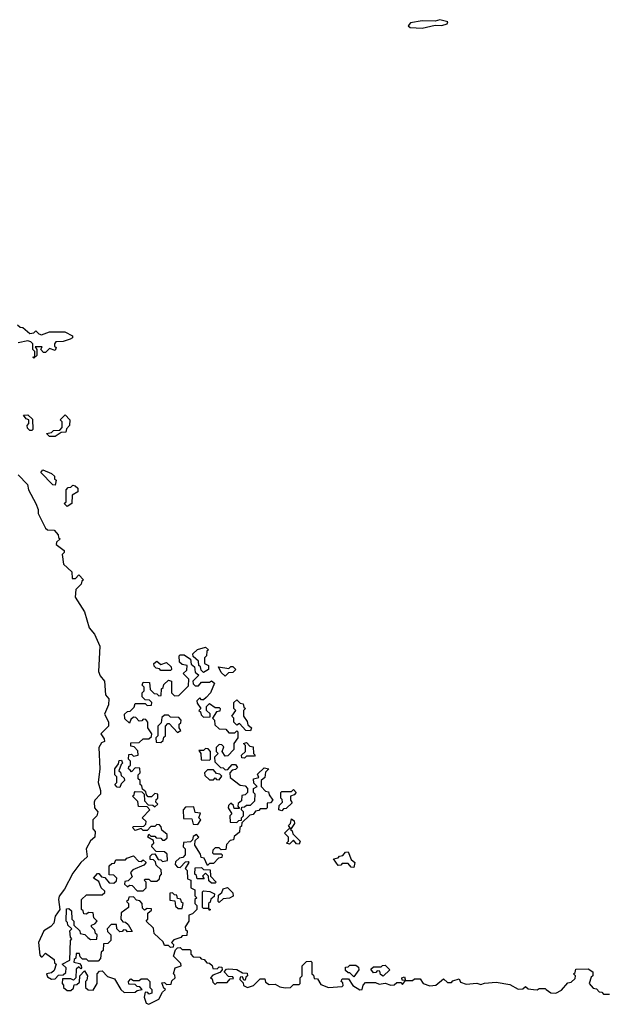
# Model space of a CAD drawing. Extents: x 2528705 to 2678277, y 911730 to 1023331.
# Tile 113 of 241: x 2597072 to 2600084, y 984129 to 989176. Entities that reach past the tile are written whole.
import ezdxf

# ---------------------------------------------------------------- set-up
doc = ezdxf.new("R2010")
doc.units = 0

msp = doc.modelspace()

# ---------------------------------------------------------------- linework, layer by layer
at = {"layer": '0CON20XD'}
for points in [[(2599135, 989133.1), (2599201.7, 989148.3), (2599235, 989145.8), (2599262.5, 989155), (2599266.7, 989165), (2599225, 989175.7), (2599202, 989168), (2599135, 989169.4), (2599075, 989160), (2599062.5, 989145), (2599073.3, 989135), (2599135, 989133.1)], [(2597061.7, 987611.7), (2597075, 987600), (2597088.3, 987598.3), (2597125, 987567.5), (2597145, 987570), (2597155, 987580), (2597170, 987565), (2597185, 987560), (2597225, 987576.2), (2597303.6, 987576.4), (2597342.5, 987555), (2597342.5, 987545), (2597331.7, 987538.3), (2597295, 987526.2), (2597257.5, 987525), (2597250, 987515), (2597251.7, 987501.7), (2597260, 987495), (2597255, 987480), (2597225, 987490), (2597205, 987470), (2597195, 987470), (2597180, 987485), (2597188.3, 987498.3), (2597151.7, 987498.3), (2597160, 987485), (2597160, 987455), (2597145, 987440), (2597140, 987445), (2597150, 987450), (2597150, 987475), (2597140, 987485), (2597140, 987515), (2597130, 987525), (2597115, 987528.8), (2597065, 987520)], [(2597135, 987070), (2597125, 987070), (2597111.7, 987081.7), (2597110, 987095), (2597120, 987105), (2597120, 987125), (2597105, 987130), (2597091.7, 987148.3), (2597115, 987150), (2597138.3, 987128.3), (2597140, 987075), (2597135, 987070)], [(2597255, 987040), (2597225, 987040), (2597210, 987055), (2597235, 987060), (2597245, 987070), (2597278.3, 987071.7), (2597290, 987085), (2597290, 987115), (2597280, 987125), (2597305, 987150), (2597330, 987125), (2597327.5, 987095), (2597311.7, 987078.3), (2597308.3, 987061.7), (2597285, 987060), (2597255, 987040)], [(2597255, 986790), (2597241.7, 986791.7), (2597180, 986855), (2597191.7, 986868.3), (2597235, 986850), (2597250, 986835), (2597251.7, 986821.7), (2597260, 986815), (2597255, 986790)], [(2597065, 986842.5), (2597112.5, 986792.5), (2597117.5, 986765), (2597155.9, 986695.9), (2597167.5, 986665), (2597167.5, 986645), (2597205, 986570), (2597215, 986560), (2597248.3, 986558.3), (2597270, 986535), (2597271.7, 986521.7), (2597280, 986515), (2597261.7, 986498.3), (2597260, 986485), (2597300, 986455), (2597300, 986445), (2597290, 986435), (2597297.5, 986385), (2597340, 986345), (2597341.7, 986311.7), (2597358.3, 986311.7), (2597375, 986330), (2597400, 986305), (2597391.7, 986298.3), (2597388.3, 986281.7), (2597360, 986255), (2597357.5, 986215), (2597405, 986140), (2597428.3, 986058.3), (2597456.2, 986026.2), (2597482.5, 985965), (2597476.2, 985835), (2597485, 985812.5), (2597506.7, 985785), (2597512.5, 985715), (2597530, 985695), (2597527, 985663)], [(2597315, 986680), (2597300, 986695), (2597310, 986705), (2597310, 986765), (2597321.7, 986778.3), (2597335, 986780), (2597345, 986790), (2597357, 986787), (2597370, 986775), (2597370, 986755), (2597341.7, 986738.3), (2597340, 986695), (2597315, 986680)], [(2598015, 985830), (2598001.7, 985841.7), (2597998.3, 985858.3), (2597990, 985865), (2597988.3, 985888.3), (2597961.7, 985911.7), (2597960, 985925), (2597983, 985947), (2598025, 985960), (2598040, 985945), (2598031.7, 985938.3), (2598030, 985915), (2598020, 985905), (2598020, 985875), (2598040, 985865), (2598040, 985845), (2598015, 985830)], [(2597527, 985663), (2597507.5, 985615), (2597527, 985577), (2597527.5, 985555), (2597487.5, 985515), (2597505, 985490), (2597507.5, 985475), (2597491.7, 985468.3), (2597477.5, 985445), (2597484, 985335), (2597474.2, 985265), (2597486.7, 985225), (2597486.7, 985205), (2597456.7, 985175), (2597454.3, 985165), (2597456.1, 985136.1), (2597472.5, 985115), (2597467.5, 985095), (2597447.5, 985075), (2597447.5, 985027.5), (2597460, 985015), (2597457.5, 984985), (2597435, 984966.7), (2597412.9, 984925), (2597417.5, 984885), (2597386.2, 984855), (2597345, 984800), (2597301.8, 984718.2), (2597275, 984683.3), (2597271.4, 984665), (2597277.5, 984615), (2597255, 984580), (2597246.7, 984545), (2597232.5, 984527.5), (2597196, 984505), (2597168.9, 984445), (2597175, 984380), (2597181.7, 984371.7), (2597188.3, 984371.7), (2597205, 984390), (2597248.3, 984358.3), (2597251.7, 984341.7), (2597260, 984335), (2597248.3, 984301.7), (2597235, 984290), (2597210, 984285), (2597215, 984270), (2597235, 984257.5), (2597255, 984260), (2597271.7, 984278.3), (2597295, 984280), (2597308.3, 984291.7), (2597310, 984315), (2597290, 984335), (2597330, 984355), (2597332.5, 984455), (2597340, 984465), (2597333, 984473), (2597330, 984505), (2597340, 984515), (2597320, 984535), (2597318.3, 984548.3), (2597310, 984555), (2597311.7, 984618.3), (2597325, 984620), (2597338.3, 984608.3), (2597340, 984565), (2597350, 984555), (2597350, 984535), (2597380, 984505), (2597381.7, 984491.7), (2597407, 984487), (2597421.7, 984471.7), (2597435, 984460), (2597468.3, 984461.7), (2597470, 984485), (2597461.7, 984491.7), (2597458.3, 984508.3), (2597440, 984525), (2597440, 984535), (2597458.3, 984541.7), (2597470, 984555), (2597451.7, 984571.7), (2597448.3, 984598.3), (2597425, 984600), (2597415, 984590), (2597401.7, 984591.7), (2597398.3, 984608.3), (2597390, 984615), (2597390, 984665), (2597415, 984690), (2597495, 984690), (2597508.3, 984701.7), (2597508.3, 984708.3), (2597490, 984725), (2597478.3, 984758.3), (2597450, 984775), (2597471.7, 984798.3), (2597478.3, 984798.3), (2597491.7, 984781.7), (2597508.3, 984778.3), (2597531.7, 984751.7), (2597555, 984750), (2597568.3, 984761.7), (2597570, 984775), (2597555, 984790), (2597531.7, 984791.7), (2597531.7, 984838.3), (2597545, 984850), (2597558.3, 984851.7), (2597565, 984870), (2597615, 984870), (2597621.7, 984878.3), (2597655, 984890), (2597681.7, 984861.7), (2597695, 984860), (2597705, 984870), (2597720, 984855), (2597708.3, 984841.7), (2597651.7, 984818.3), (2597640, 984805), (2597648.3, 984781.7), (2597628.3, 984761.7), (2597611.7, 984758.3), (2597610, 984745), (2597625, 984730), (2597635, 984740), (2597648.3, 984738.3), (2597675, 984710), (2597705, 984710), (2597720, 984725), (2597720, 984755), (2597710, 984765), (2597715, 984770), (2597735, 984770), (2597745, 984760), (2597775, 984760), (2597788.3, 984771.7), (2597790, 984785), (2597800, 984795), (2597798.3, 984818.3), (2597771.7, 984841.7), (2597768.3, 984858.3), (2597758.3, 984868.3), (2597741.7, 984871.7), (2597741.7, 984888.3), (2597751.7, 984898.3), (2597765, 984900), (2597781.7, 984871.7), (2597795, 984870), (2597805, 984860), (2597830, 984865), (2597828.3, 984898.3), (2597815, 984910), (2597771.7, 984911.7), (2597750, 984935), (2597751.7, 984948.3), (2597760, 984955), (2597758.3, 984968.3), (2597730, 984985), (2597735, 985000), (2597745, 984990), (2597765, 984990), (2597771.7, 984981.7), (2597795, 984980), (2597805, 984970), (2597815, 984970), (2597828.3, 984981.7), (2597828.3, 984998.3), (2597801.7, 985021.7), (2597798.3, 985038.3), (2597788.3, 985048.3), (2597775, 985050), (2597765, 985040), (2597745, 985040), (2597725, 985020), (2597705, 985020), (2597695, 985030), (2597665, 985020), (2597650, 985035), (2597655, 985040), (2597708.3, 985041.7), (2597718.3, 985051.7), (2597720, 985065), (2597700, 985085), (2597740, 985125), (2597725, 985140), (2597681.7, 985141.7), (2597678.3, 985168.3), (2597650, 985195), (2597658.3, 985201.7), (2597660, 985215), (2597665, 985220), (2597698.3, 985218.3), (2597710, 985205), (2597711.7, 985171.7), (2597731.7, 985151.7), (2597755, 985150), (2597765, 985140), (2597780, 985155), (2597770, 985165), (2597771.7, 985178.3), (2597780, 985185), (2597780, 985205), (2597765, 985210), (2597748.3, 985191.7), (2597731.7, 985191.7), (2597721.7, 985201.7), (2597718.3, 985218.3), (2597701.7, 985231.7), (2597698.3, 985248.3), (2597690, 985255), (2597690, 985275), (2597680, 985285), (2597680, 985305), (2597690, 985315), (2597688.3, 985338.3), (2597665, 985340), (2597645, 985320), (2597638.3, 985328.3), (2597630, 985335), (2597631.7, 985348.3), (2597640, 985355), (2597640, 985375), (2597630, 985385), (2597631.7, 985408.3), (2597645, 985410), (2597655, 985400), (2597680, 985405), (2597678.3, 985428.3), (2597658.3, 985448.3), (2597641.7, 985451.7), (2597641.7, 985468.3), (2597685, 985470), (2597705, 985490), (2597735, 985490), (2597748.3, 985501.7), (2597750, 985515), (2597730, 985545), (2597730, 985575), (2597718.3, 985588.3), (2597705, 985590), (2597698.3, 985581.7), (2597685, 985580), (2597668.3, 985598.3), (2597655, 985600), (2597641.7, 985588.3), (2597635, 985570), (2597611.7, 985591.7), (2597610, 985615), (2597625, 985630), (2597638.3, 985631.7), (2597658.3, 985651.7), (2597665, 985670), (2597715, 985670), (2597725, 985660), (2597748.3, 985661.7), (2597750, 985675), (2597738.3, 985688.3), (2597715, 985690), (2597700, 985705), (2597700, 985725), (2597710, 985735), (2597710, 985755), (2597700, 985765), (2597705, 985780), (2597738.3, 985778.3), (2597741.7, 985741.7), (2597761.7, 985721.7), (2597775, 985720), (2597785, 985710), (2597798.3, 985711.7), (2597800, 985745), (2597808.3, 985751.7), (2597811.7, 985768.3), (2597835, 985790), (2597850, 985785), (2597850, 985725), (2597865, 985710), (2597888.3, 985711.7), (2597938.3, 985761.7), (2597940, 985795), (2597910, 985825), (2597928.3, 985841.7), (2597930, 985865), (2597905, 985870), (2597891.7, 985881.7), (2597890, 985915), (2597895, 985920), (2597915, 985920), (2597948.3, 985898.3), (2597951.7, 985871.7), (2597968.3, 985858.3), (2597971.7, 985831.7), (2597990, 985815), (2597960, 985785), (2597961.7, 985771.7), (2597971.7, 985761.7), (2597988.3, 985761.7), (2598005, 985780), (2598045, 985780), (2598055, 985787.5), (2598070, 985775), (2598050, 985725), (2598028.3, 985701.7), (2598015, 985690), (2598005, 985690), (2597995, 985700), (2597980, 985685), (2597981.7, 985671.7), (2598000, 985645), (2597990, 985635), (2597998.3, 985628.3), (2598001.7, 985611.7), (2598015, 985600), (2598048.3, 985601.7), (2598048.3, 985618.3), (2598030, 985635), (2598030, 985655), (2598045, 985670), (2598075, 985650), (2598095, 985650), (2598100, 985645), (2598098.3, 985631.7), (2598081.7, 985628.3), (2598060, 985595), (2598070, 985585), (2598071.7, 985561.7), (2598095, 985540), (2598128.3, 985538.3), (2598145, 985520), (2598175, 985520), (2598185, 985530), (2598190, 985525), (2598190, 985495), (2598170, 985465), (2598170, 985435), (2598138.3, 985401.7), (2598125, 985400), (2598110, 985425), (2598118.3, 985448.3), (2598108.3, 985458.3), (2598095, 985460), (2598080, 985445), (2598080, 985425), (2598090, 985415), (2598070, 985395), (2598071.7, 985371.7), (2598101.7, 985341.7), (2598115, 985340), (2598125, 985330), (2598138.3, 985331.7), (2598161.7, 985358.3), (2598178.3, 985358.3), (2598188.3, 985341.7), (2598178.3, 985331.7), (2598161.7, 985328.3), (2598150, 985315), (2598151.7, 985291.7), (2598201.7, 985251.7), (2598228.3, 985248.3), (2598240, 985235), (2598240, 985215), (2598228.3, 985201.7), (2598211.7, 985198.3), (2598208.3, 985171.7), (2598191.7, 985158.3), (2598190, 985145), (2598198.3, 985131.7), (2598171.7, 985131.7), (2598168.3, 985148.3), (2598155, 985160), (2598141.7, 985148.3), (2598140, 985135), (2598160, 985105), (2598150, 985095), (2598151.7, 985061.7), (2598185, 985060), (2598195, 985070), (2598208.3, 985071.7), (2598210, 985085), (2598220, 985095), (2598220, 985115), (2598210, 985125), (2598211.7, 985138.3), (2598225, 985140), (2598235, 985150), (2598255, 985150), (2598278.3, 985171.7), (2598280, 985205), (2598270, 985215), (2598270, 985235), (2598290, 985245), (2598271.7, 985261.7), (2598270, 985285), (2598298.3, 985291.7), (2598291.7, 985308.3), (2598325, 985340), (2598350, 985335), (2598331.7, 985318.3), (2598328.3, 985291.7), (2598310, 985275), (2598310, 985245), (2598331.7, 985221.7), (2598348.3, 985218.3), (2598351.7, 985201.7), (2598370, 985175), (2598358.3, 985161.7), (2598340, 985160), (2598340, 985135), (2598335, 985130), (2598305, 985130), (2598298.3, 985121.7), (2598281.7, 985118.3), (2598268.3, 985101.7), (2598251.7, 985098.3), (2598211.7, 985058.3), (2598208.3, 985041.7), (2598200, 985035), (2598198.3, 985011.7), (2598171.7, 984988.3), (2598168.3, 984971.7), (2598151.7, 984968.3), (2598131.7, 984948.3), (2598128.3, 984921.7), (2598105, 984920), (2598095, 984930), (2598075, 984930), (2598061.7, 984918.3), (2598060, 984905), (2598065, 984900), (2598105, 984900), (2598110, 984895), (2598108.3, 984881.7), (2598091.7, 984878.3), (2598065, 984850), (2598045, 984850), (2598035, 984840), (2598018.3, 984878.3), (2598001.7, 984881.7), (2597998.3, 984898.3), (2597970, 984945), (2597971.7, 984968.3), (2597990, 984985), (2597978.3, 984998.3), (2597961.7, 984988.3), (2597958.3, 984971.7), (2597948.3, 984961.7), (2597911.7, 984958.3), (2597910, 984935), (2597920, 984925), (2597920, 984895), (2597908.3, 984881.7), (2597891.7, 984878.3), (2597871.7, 984858.3), (2597870, 984845), (2597881.7, 984831.7), (2597895, 984830), (2597921.7, 984858.3), (2597935, 984860), (2597940, 984855), (2597920, 984825), (2597930, 984815), (2597931.7, 984771.7), (2597950, 984765), (2597950, 984725), (2597970, 984715), (2597970, 984685), (2597980, 984675), (2597970, 984665), (2597970, 984645), (2597980, 984635), (2597980, 984615), (2597958.3, 984591.7), (2597940, 984585), (2597940, 984555), (2597920, 984525), (2597921.7, 984511.7), (2597930, 984505), (2597928.3, 984481.7), (2597905, 984480), (2597898.3, 984471.7), (2597861.7, 984458.3), (2597850, 984445), (2597860, 984435), (2597858.3, 984421.7), (2597845, 984420), (2597835, 984430), (2597815, 984430), (2597808.3, 984448.3), (2597785, 984470)], [(2597845, 985840), (2597795, 985840), (2597788.3, 985848.3), (2597771.7, 985851.7), (2597761.7, 985861.7), (2597760, 985875), (2597775, 985887.5), (2597795, 985870), (2597825, 985880), (2597848.3, 985858.3), (2597850, 985845), (2597845, 985840)], [(2598125, 985810), (2598105, 985830), (2598091.7, 985858.3), (2598145, 985850), (2598155, 985860), (2598165, 985860), (2598180, 985845), (2598165, 985830), (2598141.7, 985828.3), (2598125, 985810)], [(2598255, 985530), (2598231.7, 985531.7), (2598198.3, 985568.3), (2598185, 985560), (2598170, 985575), (2598170, 985595), (2598160, 985605), (2598180, 985635), (2598170, 985645), (2598170, 985675), (2598185, 985690), (2598201.7, 985671.7), (2598218.3, 985668.3), (2598221.7, 985651.7), (2598230, 985645), (2598220, 985635), (2598220, 985605), (2598238.3, 985578.3), (2598241.7, 985561.7), (2598260, 985545), (2598255, 985530)], [(2597795, 985470), (2597808.3, 985481.7), (2597811.7, 985498.3), (2597820, 985505), (2597820, 985555), (2597831.7, 985568.3), (2597838.3, 985568.3), (2597881.7, 985521.7), (2597898.3, 985531.7), (2597890, 985545), (2597890, 985565), (2597898.3, 985571.7), (2597900, 985585), (2597888.3, 985598.3), (2597845, 985600), (2597835, 985610), (2597815, 985610), (2597801.7, 985598.3), (2597798.3, 985571.7), (2597780, 985555), (2597780, 985505), (2597770, 985495), (2597771.7, 985471.7), (2597795, 985470)], [(2598225, 985390), (2598211.7, 985391.7), (2598210, 985405), (2598230, 985425), (2598230, 985455), (2598220, 985465), (2598235, 985470), (2598251.7, 985451.7), (2598268.3, 985448.3), (2598270, 985415), (2598280, 985405), (2598275, 985400), (2598235, 985400), (2598225, 985390)], [(2598045, 985380), (2598050, 985385), (2598050, 985425), (2598038.3, 985438.3), (2598025, 985440), (2598015, 985430), (2597990, 985430), (2598000, 985415), (2598001.7, 985381.7), (2598045, 985380)], [(2597585, 985240), (2597571.7, 985241.7), (2597560, 985255), (2597570, 985265), (2597570, 985295), (2597560, 985305), (2597560, 985335), (2597578.3, 985361.7), (2597581.7, 985378.3), (2597595, 985380), (2597600, 985365), (2597591.7, 985358.3), (2597580, 985325), (2597588.3, 985318.3), (2597591.7, 985301.7), (2597608.3, 985288.3), (2597610, 985275), (2597591.7, 985258.3), (2597585, 985240)], [(2598095, 985280), (2598108.3, 985298.3), (2598098.3, 985308.3), (2598081.7, 985311.7), (2598065, 985330), (2598035, 985330), (2598020, 985315), (2598021.7, 985301.7), (2598045, 985280), (2598065, 985280), (2598075, 985290), (2598081.7, 985281.7), (2598095, 985280)], [(2598415, 985120), (2598400, 985125), (2598401.7, 985148.3), (2598420, 985165), (2598418.3, 985178.3), (2598410, 985185), (2598410, 985215), (2598415, 985220), (2598465, 985220), (2598475, 985230), (2598490, 985215), (2598478.3, 985201.7), (2598460, 985195), (2598460, 985175), (2598468.3, 985161.7), (2598438.3, 985131.7), (2598425, 985130), (2598415, 985120)], [(2597985, 985050), (2598000, 985075), (2597990, 985085), (2597998.3, 985108.3), (2597971.7, 985111.7), (2597965, 985140), (2597921.7, 985138.3), (2597910, 985125), (2597911.7, 985081.7), (2597955, 985080), (2597961.7, 985051.7), (2597985, 985050)], [(2598505, 984950), (2598491.7, 984951.7), (2598475, 984970), (2598455, 984950), (2598440, 984955), (2598450, 984965), (2598450, 984985), (2598430, 985005), (2598451.7, 985028.3), (2598460, 985030), (2598450, 985045), (2598460, 985055), (2598465, 985080), (2598478.3, 985068.3), (2598480, 985055), (2598460, 985025), (2598468.3, 985018.3), (2598471.7, 985001.7), (2598510, 984965), (2598505, 984950)], [(2598785, 984830), (2598771.7, 984831.7), (2598755, 984850), (2598725, 984850), (2598718.3, 984841.7), (2598705, 984840), (2598680, 984875), (2598705, 984880), (2598711.7, 984888.3), (2598728.3, 984891.7), (2598741.7, 984908.3), (2598755, 984910), (2598771.7, 984871.7), (2598790, 984855), (2598785, 984830)], [(2598075, 984750), (2598055, 984750), (2598041.7, 984761.7), (2598040, 984785), (2598025, 984800), (2598010, 984785), (2598018.3, 984771.7), (2597981.7, 984771.7), (2597978.3, 984788.3), (2597970, 984795), (2597971.7, 984828.3), (2598005, 984830), (2598015, 984820), (2598048.3, 984818.3), (2598050, 984785), (2598080, 984755), (2598075, 984750)], [(2597905, 984620), (2597910, 984645), (2597901.7, 984651.7), (2597898.3, 984668.3), (2597881.7, 984671.7), (2597878.3, 984688.3), (2597865, 984690), (2597855, 984700), (2597841.7, 984698.3), (2597841.7, 984661.7), (2597868.3, 984658.3), (2597871.7, 984631.7), (2597885, 984620), (2597905, 984620)], [(2598045, 984610), (2598040, 984620), (2598015, 984620), (2598010, 984625), (2598010, 984705), (2598015, 984710), (2598047, 984707), (2598070, 984695), (2598068.3, 984681.7), (2598051.7, 984668.3), (2598048.3, 984651.7), (2598040, 984645), (2598040, 984620), (2598050, 984615), (2598045, 984610)], [(2598095, 984650), (2598090, 984655), (2598091.7, 984688.3), (2598108.3, 984701.7), (2598115, 984720), (2598137, 984727), (2598165, 984700), (2598167, 984683), (2598147, 984673), (2598115, 984670), (2598095, 984650)], [(2597785, 984470), (2597761.7, 984491.7), (2597758.3, 984518.3), (2597720, 984555), (2597730, 984565), (2597730, 984595), (2597748.3, 984611.7), (2597748.3, 984618.3), (2597725, 984620), (2597711.7, 984611.7), (2597701.7, 984621.7), (2597700, 984645), (2597688.3, 984658.3), (2597671.7, 984661.7), (2597655, 984680), (2597631.7, 984678.3), (2597628.3, 984661.7), (2597620, 984655), (2597630, 984645), (2597630, 984625), (2597591.7, 984598.3), (2597590, 984565), (2597601.7, 984551.7), (2597615, 984550), (2597628.3, 984538.3), (2597648.3, 984501.7), (2597625, 984500), (2597618.3, 984508.3), (2597605, 984510), (2597598.3, 984501.7), (2597585, 984500), (2597570, 984515), (2597568.3, 984538.3), (2597541.7, 984538.3), (2597520, 984515), (2597521.7, 984501.7), (2597540, 984485), (2597540, 984455), (2597525, 984440), (2597501.7, 984438.3), (2597500, 984405), (2597490, 984395), (2597487, 984363), (2597475, 984350), (2597425, 984350), (2597415, 984360), (2597395, 984360), (2597381.7, 984371.7), (2597378.3, 984388.3), (2597361.7, 984388.3), (2597360, 984365), (2597351.7, 984358.3), (2597350, 984345), (2597378.3, 984338.3), (2597388.3, 984328.3), (2597390, 984315), (2597385, 984310), (2597375, 984320), (2597361.7, 984308.3), (2597360, 984265), (2597348.3, 984251.7), (2597335, 984260), (2597291.7, 984258.3), (2597290, 984235), (2597297.5, 984227.5), (2597297.5, 984215), (2597315, 984200), (2597335, 984200), (2597348.3, 984211.7), (2597351.7, 984228.3), (2597365, 984230), (2597378.3, 984241.7), (2597380, 984275), (2597405, 984300), (2597420, 984275), (2597417, 984253), (2597410, 984245), (2597410, 984215), (2597423, 984203), (2597448.3, 984201.7), (2597470, 984235), (2597470, 984285), (2597481.7, 984298.3), (2597495, 984300), (2597521.7, 984271.7), (2597558.3, 984258.3), (2597590, 984205), (2597608.3, 984188.3), (2597665, 984190), (2597675, 984200), (2597700, 984205), (2597688.3, 984218.3), (2597675, 984220), (2597665, 984230), (2597631.7, 984231.7), (2597630, 984245), (2597641.7, 984258.3), (2597655, 984250), (2597685, 984250), (2597695, 984260), (2597725, 984260), (2597740, 984245), (2597740, 984215), (2597750, 984205), (2597750, 984185), (2597735, 984180), (2597728.3, 984188.3), (2597715, 984190), (2597710, 984165), (2597720, 984135), (2597735, 984128.6), (2597786.2, 984155), (2597805, 984190), (2597820, 984205), (2597811.7, 984211.7), (2597801.7, 984238.3), (2597815, 984240), (2597825, 984230), (2597848.3, 984231.7), (2597851.7, 984248.3), (2597870, 984265), (2597868.3, 984278.3), (2597860, 984285), (2597870, 984315), (2597900, 984325), (2597898.3, 984338.3), (2597860, 984375), (2597871.7, 984408.3), (2597881.7, 984418.3), (2597895, 984420), (2597905, 984410), (2597945, 984410), (2597950, 984405), (2597950, 984385), (2597961.7, 984371.7), (2597995, 984370), (2598001.7, 984361.7), (2598018.3, 984358.3), (2598031.7, 984341.7), (2598045, 984340), (2598058.3, 984328.3), (2598061.7, 984311.7), (2598085, 984310), (2598095, 984320), (2598108.3, 984318.3), (2598110, 984305), (2598098.3, 984291.7), (2598061.7, 984278.3), (2598050, 984265), (2598058.3, 984258.3), (2598061.7, 984241.7), (2598075, 984230), (2598085, 984240), (2598135, 984240), (2598151.7, 984258.3), (2598168.3, 984261.7), (2598165, 984270), (2598141.7, 984271.7), (2598120, 984295), (2598131.7, 984308.3), (2598145, 984310), (2598185, 984307.5), (2598215, 984290), (2598238.3, 984288.3), (2598240, 984275), (2598231.7, 984268.3), (2598228.3, 984251.7), (2598221.7, 984251.7), (2598215, 984270), (2598201.7, 984268.3), (2598200, 984255), (2598218.3, 984238.3), (2598220, 984225), (2598240, 984215), (2598270, 984225), (2598305, 984260), (2598328.3, 984258.3), (2598331.7, 984241.7), (2598350.7, 984230.7), (2598381.7, 984231.7), (2598405, 984217.5), (2598433, 984213), (2598460, 984215), (2598475, 984230), (2598505, 984230), (2598510, 984235), (2598510, 984265), (2598520, 984275), (2598520, 984325), (2598541.7, 984348.3), (2598565, 984350), (2598570, 984345), (2598570, 984285), (2598578.3, 984278.3), (2598581.7, 984261.7), (2598598.3, 984258.3), (2598615, 984230), (2598655, 984214.2), (2598725, 984220), (2598730, 984225), (2598728.3, 984238.3), (2598720, 984245), (2598725, 984260), (2598758.3, 984258.3), (2598780, 984225), (2598816.4, 984203.6), (2598826.7, 984205), (2598832.5, 984227.5), (2598845, 984240), (2598895, 984240), (2598915, 984232.5), (2598945, 984237.5), (2598975, 984226.7), (2598991.7, 984228.3), (2599005, 984240), (2599025, 984240), (2599035, 984230), (2599050, 984250), (2599031.7, 984251.7), (2599030, 984265), (2599045, 984270), (2599050, 984250), (2599085, 984250), (2599095, 984260), (2599125, 984260), (2599140, 984235), (2599175, 984222.5), (2599205, 984227.5), (2599245, 984260), (2599265, 984240), (2599285, 984240), (2599291.7, 984248.3), (2599325, 984260), (2599331.7, 984241.7), (2599361.2, 984231.2), (2599415, 984237.5), (2599435, 984230), (2599455, 984237.5), (2599515, 984242.5), (2599585, 984230), (2599627, 984207), (2599651.7, 984208.3), (2599665, 984220), (2599678.3, 984208.3), (2599705, 984203.8), (2599725, 984202.5), (2599735, 984210), (2599765, 984210), (2599770, 984205), (2599795, 984186.7), (2599820, 984185), (2599848.3, 984201.7), (2599881.7, 984238.3), (2599898.3, 984241.7), (2599918.3, 984261.7), (2599920, 984275), (2599910, 984285), (2599918.3, 984291.7), (2599921.7, 984308.3), (2599985, 984310), (2600010, 984295), (2600010, 984275), (2600001.7, 984268.3), (2599990, 984235), (2600011.7, 984211.7), (2600028.3, 984208.3), (2600041.7, 984191.7), (2600055, 984190), (2600065, 984180), (2600095, 984180)], [(2598785, 984270), (2598765, 984290), (2598755, 984290), (2598741.7, 984301.7), (2598741.7, 984318.3), (2598755, 984320), (2598765, 984330), (2598795, 984330), (2598808.3, 984318.3), (2598810, 984305), (2598785, 984270)], [(2598935, 984272.5), (2598921.7, 984281.7), (2598918.3, 984298.3), (2598905, 984300), (2598898.3, 984291.7), (2598885, 984290), (2598871.7, 984308.3), (2598885, 984320), (2598925, 984320), (2598931.7, 984328.3), (2598945, 984330), (2598970, 984305), (2598935, 984272.5)]]:
    msp.add_lwpolyline(points, dxfattribs=at)

doc.saveas('drawing.dxf')
